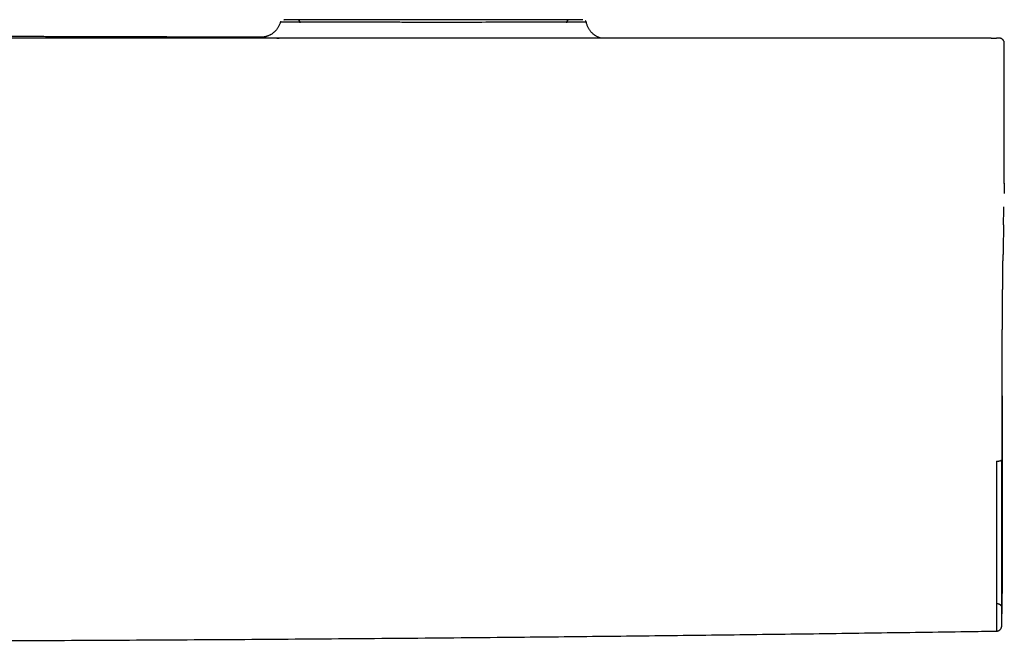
# Model space of a CAD drawing. Header units: millimetres. Extents: x 8 to 914, y 12 to 444.
# Tile 17 of 48: x 447 to 542, y 210 to 270. Entities that reach past the tile are written whole.
import ezdxf

# ---------------------------------------------------------------- set-up
doc = ezdxf.new("R2010")
doc.units = ezdxf.units.MM

msp = doc.modelspace()

# ---------------------------------------------------------------- linework, layer by layer
at = {"color": 7, "linetype": 'Continuous', "lineweight": 30}
for p, q in [((541.814, 254.477), (541.814, 268.016)), ((541.813, 254.436), (541.811, 254.421)), ((541.74, 250.45), (541.744, 250.695)), ((541.692, 247.252), (541.697, 247.585)), ((541.056, 213.82), (541.103, 213.82))]:
    msp.add_line(p, q, dxfattribs=at)
for centre, radius, start, end in [((473.433, 269.998), 0.3, 359.5, 90), ((499.797, 269.998), 0.3, 90, 180.5), ((-458.185, 233.918), 1000, 358.724311, 358.819148)]:
    msp.add_arc(centre, radius, start, end, dxfattribs=at)
for points, knots in [([(471.824, 270.089), (471.811, 270.043), (471.785, 269.951), (471.735, 269.819), (471.678, 269.694), (471.614, 269.576), (471.545, 269.467), (471.475, 269.371), (471.407, 269.287), (471.341, 269.214), (471.273, 269.145), (471.199, 269.078), (471.117, 269.01), (471.024, 268.942), (470.936, 268.885), (470.856, 268.839), (470.787, 268.802), (470.714, 268.767), (470.637, 268.734), (470.557, 268.704), (470.48, 268.678), (470.411, 268.658), (470.35, 268.643), (470.29, 268.63), (470.242, 268.62), (470.203, 268.614), (470.172, 268.609), (470.141, 268.605), (470.112, 268.602), (470.082, 268.599), (470.054, 268.596), (470.03, 268.595), (470.01, 268.593), (469.996, 268.593), (469.989, 268.592), (469.988, 268.592), (469.988, 268.592)], [0, 0, 0, 0, 0.043496, 0.086126, 0.127711, 0.168089, 0.207113, 0.244656, 0.275574, 0.305266, 0.333706, 0.363276, 0.39562, 0.430714, 0.468508, 0.491774, 0.51591, 0.540893, 0.566693, 0.593277, 0.620628, 0.642106, 0.665157, 0.690342, 0.718108, 0.735273, 0.753445, 0.772671, 0.792988, 0.814431, 0.837248, 0.862447, 0.893826, 0.928718, 0.967249, 1, 1, 1, 1]), ([(501.387, 270.055), (501.387, 270.055), (501.39, 270.055), (501.278, 270.055), (500.997, 270.055), (500.514, 270.054), (499.938, 270.053), (499.349, 270.052), (498.788, 270.05), (498.268, 270.049), (497.737, 270.047), (497.041, 270.046), (496.179, 270.045), (495.178, 270.044), (494.233, 270.044), (493.319, 270.043), (491.774, 270.042), (490.187, 270.04), (488.598, 270.038), (487.672, 270.038), (486.494, 270.038), (485.04, 270.039), (483.601, 270.041), (482.386, 270.043), (481.426, 270.044), (480.32, 270.046), (479.088, 270.048), (477.989, 270.05), (477.128, 270.052), (476.455, 270.054), (475.623, 270.057), (474.665, 270.061), (473.953, 270.065), (473.519, 270.067), (473.311, 270.068), (473.098, 270.069), (472.883, 270.07), (472.549, 270.072), (472.149, 270.073), (471.912, 270.074), (471.829, 270.074), (471.813, 270.075), (471.837, 270.075), (471.928, 270.077), (472.145, 270.078), (472.509, 270.078), (472.887, 270.077), (473.247, 270.077), (473.527, 270.076), (473.692, 270.075), (473.721, 270.075)], [0, 0, 0, 0, 0.0118195, 0.034265, 0.0672282, 0.0972804, 0.1243813, 0.1485069, 0.1655567, 0.1817729, 0.1971758, 0.2117807, 0.2386265, 0.262329, 0.281872, 0.301184, 0.3202916, 0.3765157, 0.3925728, 0.4098072, 0.4282206, 0.4580496, 0.4905188, 0.5090533, 0.527783, 0.5467191, 0.5755309, 0.6047636, 0.6197527, 0.6363631, 0.6546208, 0.6851801, 0.7193394, 0.7270166, 0.7355162, 0.7448389, 0.754987, 0.7659645, 0.7970671, 0.8333835, 0.8471149, 0.8611763, 0.8755633, 0.8902715, 0.9209353, 0.9473149, 0.9651959, 0.9816714, 0.9967316, 1, 1, 1, 1]), ([(501.07, 270.298), (501.027, 270.298), (500.935, 270.298), (499.932, 270.298), (498.339, 270.298), (496.153, 270.298), (493.497, 270.298), (490.511, 270.298), (487.324, 270.298), (484.098, 270.298), (481.005, 270.298), (478.186, 270.298), (475.777, 270.298), (473.897, 270.298), (472.667, 270.298), (472.078, 270.298), (472.168, 270.298), (472.191, 270.298)], [0, 0, 0, 0, 0.063323, 0.133578, 0.203758, 0.27372, 0.343737, 0.413984, 0.484511, 0.555217, 0.6256, 0.69575, 0.76572, 0.835723, 0.905903, 0.976278, 1, 1, 1, 1]), ([(501.394, 270.056), (501.393, 270.062), (501.39, 270.081), (501.379, 270.111), (501.363, 270.144), (501.348, 270.168), (501.336, 270.183), (501.33, 270.19), (501.329, 270.192)], [0, 0, 0, 0, 0.106374, 0.389242, 0.629432, 0.82127, 0.961559, 1, 1, 1, 1]), ([(502.802, 268.516), (502.793, 268.518), (502.763, 268.527), (502.711, 268.544), (502.629, 268.573), (502.529, 268.615), (502.413, 268.673), (502.313, 268.731), (502.226, 268.788), (502.147, 268.845), (502.065, 268.91), (501.986, 268.981), (501.91, 269.057), (501.838, 269.136), (501.767, 269.224), (501.697, 269.321), (501.631, 269.427), (501.569, 269.542), (501.512, 269.666), (501.463, 269.797), (501.421, 269.934), (501.402, 270.03), (501.392, 270.078)], [0, 0, 0, 0, 0.01388, 0.04524, 0.076141, 0.136561, 0.195171, 0.252005, 0.293502, 0.335711, 0.382614, 0.434351, 0.479173, 0.526978, 0.577676, 0.631154, 0.687264, 0.74583, 0.806641, 0.869458, 0.93401, 1, 1, 1, 1]), ([(469.996, 268.593), (469.562, 268.594), (468.879, 268.597), (467.947, 268.6), (467.201, 268.603), (466.453, 268.605), (465.703, 268.608), (464.954, 268.61), (464.167, 268.613), (463.346, 268.615), (462.494, 268.618), (461.655, 268.621), (460.824, 268.623), (460.001, 268.626), (459.187, 268.628), (458.387, 268.63), (457.6, 268.633), (456.832, 268.635), (456.081, 268.637), (455.348, 268.639), (454.628, 268.641), (453.916, 268.643), (453.213, 268.645), (452.519, 268.646), (451.839, 268.648), (451.172, 268.65), (450.519, 268.651), (449.879, 268.653), (449.265, 268.654), (448.674, 268.656), (448.108, 268.657), (447.553, 268.658), (447.011, 268.659), (446.481, 268.66), (445.983, 268.661), (445.517, 268.662), (445.08, 268.663), (444.727, 268.664), (444.453, 268.665), (444.257, 268.665), (444.064, 268.665), (443.869, 268.666), (443.651, 268.666), (443.404, 268.667), (443.127, 268.667), (442.835, 268.668), (442.53, 268.668), (442.213, 268.669), (441.885, 268.67), (441.545, 268.67), (441.192, 268.671), (440.824, 268.672), (440.439, 268.672), (440.038, 268.673), (439.623, 268.674), (439.195, 268.674), (438.753, 268.675), (438.297, 268.676), (437.842, 268.677), (437.39, 268.677), (436.941, 268.678), (436.48, 268.679), (436.008, 268.679), (435.525, 268.68), (435.031, 268.681), (434.508, 268.682), (433.955, 268.682), (433.372, 268.683), (432.775, 268.684), (432.164, 268.685), (431.54, 268.686), (430.902, 268.686), (430.251, 268.687), (429.585, 268.688), (428.906, 268.689), (428.218, 268.689), (427.52, 268.69), (426.814, 268.691), (426.094, 268.691), (425.356, 268.692), (424.6, 268.693), (423.826, 268.693), (423.039, 268.694), (422.238, 268.694), (421.428, 268.695), (420.609, 268.695), (419.782, 268.696), (418.942, 268.696), (418.083, 268.696), (417.205, 268.697), (416.307, 268.697), (415.395, 268.697), (414.469, 268.697), (413.53, 268.698), (412.577, 268.698), (411.937, 268.698), (411.615, 268.698)], [0, 0, 0, 0, 0.0223208, 0.0350798, 0.0478679, 0.0606851, 0.0735315, 0.0863988, 0.0991521, 0.1139754, 0.128574, 0.142948, 0.1570974, 0.1712733, 0.1852164, 0.1989266, 0.212404, 0.2256485, 0.2384299, 0.2509867, 0.2633189, 0.2754264, 0.2875495, 0.2994388, 0.3110941, 0.3225156, 0.3337032, 0.3446569, 0.3553767, 0.365291, 0.3749965, 0.3844931, 0.393781, 0.40286, 0.4117302, 0.4193632, 0.4268345, 0.4341441, 0.4375339, 0.4408878, 0.4442058, 0.4474957, 0.4508854, 0.455409, 0.4601669, 0.4651594, 0.4703863, 0.4758476, 0.4814396, 0.4872578, 0.4933022, 0.4995727, 0.5062044, 0.5130715, 0.5201741, 0.5275122, 0.5350858, 0.5428949, 0.5509394, 0.5584404, 0.5661352, 0.5740237, 0.582106, 0.5903821, 0.5988519, 0.6075156, 0.6172694, 0.6272576, 0.6374804, 0.6479376, 0.6586293, 0.6695554, 0.680716, 0.6921111, 0.7037407, 0.7156047, 0.7274851, 0.7395917, 0.7519244, 0.7644834, 0.777503, 0.7907571, 0.8042457, 0.8179688, 0.8319263, 0.8458628, 0.8600255, 0.8744144, 0.8890294, 0.9041759, 0.9195578, 0.9351753, 0.9510282, 0.9671166, 0.9834406, 1, 1, 1, 1]), ([(540.554, 268.516), (537.527, 268.516), (531.475, 268.516), (522.403, 268.516), (513.338, 268.516), (504.282, 268.516), (495.234, 268.516), (486.195, 268.516), (477.163, 268.516), (467.998, 268.516), (458.697, 268.516), (449.263, 268.516), (439.838, 268.516), (430.422, 268.516), (421.015, 268.516), (414.747, 268.516), (411.615, 268.516)], [0, 0, 0, 0, 0.070435, 0.140805, 0.211108, 0.281346, 0.351519, 0.421626, 0.491667, 0.561643, 0.634881, 0.708048, 0.781143, 0.854166, 0.927119, 1, 1, 1, 1]), ([(469.989, 268.592), (469.979, 268.592), (469.944, 268.592), (469.908, 268.592), (469.88, 268.59), (469.877, 268.588), (469.896, 268.585), (469.939, 268.582), (470.005, 268.578), (470.094, 268.574), (470.205, 268.568), (470.339, 268.563), (470.494, 268.557), (470.67, 268.55), (470.868, 268.543), (471.086, 268.535), (471.328, 268.527), (471.532, 268.521), (471.664, 268.517), (471.701, 268.516)], [0, 0, 0, 0, 0.0258, 0.088963, 0.152211, 0.215112, 0.278007, 0.340982, 0.404122, 0.46751, 0.53123, 0.594449, 0.65761, 0.720791, 0.784072, 0.84753, 0.911244, 0.974995, 1, 1, 1, 1]), ([(540.554, 268.516), (540.576, 268.516), (540.62, 268.516), (540.686, 268.516), (540.749, 268.516), (540.809, 268.516), (540.864, 268.516), (540.915, 268.516), (540.959, 268.516), (540.997, 268.516), (541.027, 268.516), (541.05, 268.516), (541.065, 268.516), (541.067, 268.516), (541.069, 268.516)], [0, 0, 0, 0, 0.082895, 0.165675, 0.249692, 0.332118, 0.414924, 0.499487, 0.581896, 0.664716, 0.749322, 0.832635, 0.915721, 1, 1, 1, 1]), ([(541.313, 268.516), (541.313, 268.516), (541.313, 268.516), (541.3, 268.516), (541.276, 268.516), (541.241, 268.516), (541.195, 268.516), (541.139, 268.516), (541.092, 268.516), (541.069, 268.516)], [0, 0, 0, 0, 0.11987, 0.266546, 0.413224, 0.559907, 0.706597, 0.853294, 1, 1, 1, 1]), ([(541.814, 268.016), (541.813, 268.039), (541.811, 268.085), (541.797, 268.151), (541.777, 268.209), (541.752, 268.259), (541.726, 268.3), (541.701, 268.334), (541.675, 268.362), (541.64, 268.396), (541.602, 268.426), (541.566, 268.448), (541.544, 268.46), (541.525, 268.469), (541.505, 268.478), (541.484, 268.486), (541.46, 268.494), (541.434, 268.501), (541.406, 268.507), (541.376, 268.512), (541.345, 268.515), (541.325, 268.515), (541.314, 268.516)], [0, 0, 0, 0, 0.072068, 0.139985, 0.202457, 0.258459, 0.307256, 0.348382, 0.385032, 0.421655, 0.494455, 0.530496, 0.548541, 0.569494, 0.596265, 0.630083, 0.671537, 0.720924, 0.778401, 0.844051, 0.917912, 1, 1, 1, 1]), ([(541.814, 254.472), (541.814, 254.472), (541.814, 254.47), (541.814, 254.453), (541.813, 254.42), (541.812, 254.372), (541.811, 254.31), (541.81, 254.234), (541.808, 254.144), (541.806, 254.041), (541.803, 253.925), (541.801, 253.796), (541.798, 253.654), (541.796, 253.548), (541.795, 253.495)], [0, 0, 0, 0, 0.005013, 0.095041, 0.185391, 0.277344, 0.36897, 0.460333, 0.551495, 0.642519, 0.731845, 0.821161, 0.910526, 1, 1, 1, 1]), ([(541.813, 254.439), (541.813, 254.444), (541.814, 254.459), (541.814, 254.467), (541.814, 254.472)], [0, 0, 0, 0, 0.330177, 1, 1, 1, 1]), ([(541.744, 250.695), (541.744, 250.696), (541.746, 250.801), (541.749, 250.993), (541.754, 251.272), (541.758, 251.535), (541.763, 251.786), (541.767, 252.007), (541.769, 252.138), (541.77, 252.194)], [0, 0, 0, 0, 0.002334, 0.184562, 0.356629, 0.528906, 0.70134, 0.873914, 1, 1, 1, 1]), ([(541.74, 250.453), (541.739, 250.387), (541.736, 250.224), (541.732, 249.951), (541.727, 249.636), (541.722, 249.311), (541.717, 248.971), (541.711, 248.615), (541.706, 248.243), (541.701, 247.901), (541.698, 247.679), (541.697, 247.588)], [0, 0, 0, 0, 0.077604, 0.193858, 0.310208, 0.426722, 0.543463, 0.667046, 0.79041, 0.913634, 1, 1, 1, 1]), ([(541.603, 233.918), (541.603, 234.094), (541.603, 234.446), (541.604, 234.973), (541.604, 235.501), (541.605, 236.028), (541.607, 236.554), (541.608, 237.068), (541.61, 237.571), (541.612, 238.062), (541.614, 238.55), (541.617, 239.036), (541.619, 239.529), (541.622, 240.027), (541.625, 240.532), (541.629, 241.031), (541.632, 241.526), (541.636, 242.015), (541.64, 242.49), (541.644, 242.949), (541.648, 243.394), (541.652, 243.833), (541.657, 244.265), (541.661, 244.7), (541.666, 245.136), (541.671, 245.574), (541.676, 246.006), (541.681, 246.43), (541.687, 246.845), (541.69, 247.119), (541.692, 247.252), (541.692, 247.252)], [0, 0, 0, 0, 0.0363549, 0.0727438, 0.1091672, 0.1456248, 0.1821152, 0.218633, 0.2530835, 0.2875471, 0.3220179, 0.3564901, 0.390959, 0.4275089, 0.4640463, 0.5005668, 0.5370658, 0.573539, 0.6099826, 0.6443137, 0.6786127, 0.7128767, 0.7471031, 0.7812898, 0.8175768, 0.8539517, 0.8903955, 0.9268884, 0.9634104, 0.9999412, 1, 1, 1, 1]), ([(541.566, 233.918), (541.566, 233.785), (541.566, 233.515), (541.567, 233.106), (541.567, 232.685), (541.567, 232.271), (541.567, 231.865), (541.567, 231.579), (541.567, 231.4), (541.567, 231.328), (541.567, 231.257), (541.567, 231.195), (541.567, 231.094), (541.567, 230.97), (541.567, 230.811), (541.567, 230.663), (541.567, 230.51), (541.567, 230.351), (541.567, 230.197), (541.567, 230.054), (541.567, 229.841), (541.567, 229.659), (541.567, 229.501), (541.567, 229.452), (541.567, 229.403), (541.567, 229.354), (541.567, 229.305), (541.567, 229.206), (541.567, 229.061), (541.567, 228.875), (541.567, 228.701), (541.567, 228.546), (541.567, 228.407), (541.567, 228.315), (541.567, 228.259), (541.567, 228.237), (541.567, 228.215), (541.567, 228.193), (541.567, 228.171), (541.567, 228.15), (541.567, 228.129), (541.567, 228.052), (541.567, 227.919), (541.567, 227.793), (541.567, 227.73)], [0, 0, 0, 0, 0.0636024, 0.1290163, 0.1962516, 0.2653185, 0.3276208, 0.3913573, 0.402724, 0.4141354, 0.4255916, 0.4370381, 0.4443346, 0.4740166, 0.4969594, 0.520786, 0.5454968, 0.5710922, 0.5975726, 0.6202536, 0.640018, 0.7008996, 0.7088732, 0.716847, 0.7248211, 0.7327953, 0.7407698, 0.7487445, 0.7810475, 0.8114038, 0.8398127, 0.8662735, 0.887947, 0.9081114, 0.9118949, 0.9156202, 0.9192872, 0.922896, 0.9264466, 0.929939, 0.9333731, 0.936749, 0.968371, 1, 1, 1, 1]), ([(541.602, 213.31), (541.602, 213.31), (541.602, 213.31), (541.602, 213.31), (541.602, 213.311), (541.602, 213.313), (541.602, 213.317), (541.602, 213.322), (541.602, 213.33), (541.602, 213.34), (541.602, 213.352), (541.602, 213.366), (541.602, 213.382), (541.602, 213.396), (541.602, 213.406), (541.602, 213.412), (541.602, 213.418), (541.602, 213.424), (541.602, 213.43), (541.602, 213.436), (541.602, 213.45), (541.602, 213.479), (541.602, 213.527), (541.602, 213.591), (541.602, 213.66), (541.602, 213.734), (541.602, 213.792), (541.602, 213.828), (541.602, 213.842), (541.602, 213.855), (541.602, 213.869), (541.602, 213.884), (541.602, 213.9), (541.602, 213.922), (541.602, 213.952), (541.602, 213.99), (541.602, 214.032), (541.602, 214.079), (541.602, 214.131), (541.602, 214.176), (541.602, 214.212), (541.602, 214.237), (541.602, 214.262), (541.602, 214.289), (541.602, 214.315), (541.602, 214.378), (541.602, 214.479), (541.602, 214.623), (541.602, 214.77), (541.602, 214.918), (541.602, 215.066), (541.602, 215.21), (541.602, 215.311), (541.602, 215.369), (541.602, 215.391), (541.602, 215.414), (541.602, 215.436), (541.602, 215.459), (541.602, 215.482), (541.602, 215.55), (541.602, 215.664), (541.602, 215.826), (541.602, 215.987), (541.602, 216.158), (541.602, 216.336), (541.602, 216.523), (541.602, 216.706), (541.602, 216.885), (541.602, 217.059), (541.602, 217.234), (541.602, 217.409), (541.602, 217.583), (541.602, 217.712), (541.602, 217.804), (541.602, 217.863), (541.602, 217.93), (541.602, 217.998), (541.602, 218.067), (541.602, 218.136), (541.602, 218.206), (541.602, 218.365), (541.602, 218.617), (541.602, 218.969), (541.602, 219.342), (541.602, 219.737), (541.602, 220.154), (541.602, 220.583), (541.602, 221.023), (541.602, 221.471), (541.602, 221.928), (541.602, 222.393), (541.602, 222.865), (541.602, 223.342), (541.602, 223.707), (541.602, 223.962), (541.602, 224.105), (541.602, 224.254), (541.602, 224.401), (541.602, 224.547), (541.602, 224.77), (541.602, 225.067), (541.602, 225.436), (541.602, 225.795), (541.602, 226.089), (541.602, 226.32), (541.602, 226.492), (541.602, 226.66), (541.602, 226.825), (541.602, 226.99), (541.602, 227.164), (541.602, 227.461), (541.602, 227.881), (541.602, 228.399), (541.602, 228.901), (541.602, 229.388), (541.602, 229.876), (541.602, 230.399), (541.602, 230.955), (541.602, 231.544), (541.602, 232.136), (541.602, 232.729), (541.602, 233.323), (541.602, 233.72), (541.602, 233.918)], [0, 0, 0, 0, 0.000559, 0.003717, 0.007475, 0.011831, 0.016786, 0.02234, 0.028492, 0.035243, 0.040849, 0.046811, 0.053127, 0.059798, 0.061531, 0.063287, 0.065065, 0.066866, 0.068689, 0.070534, 0.072275, 0.079642, 0.092855, 0.105581, 0.117819, 0.129571, 0.140835, 0.143292, 0.144955, 0.146701, 0.14856, 0.150534, 0.152621, 0.154821, 0.159151, 0.163863, 0.168957, 0.174433, 0.180291, 0.186532, 0.189088, 0.191703, 0.194377, 0.19711, 0.199902, 0.202288, 0.215866, 0.228921, 0.241454, 0.253465, 0.265133, 0.276261, 0.285608, 0.287065, 0.288664, 0.290256, 0.291841, 0.29342, 0.294992, 0.296557, 0.307483, 0.318071, 0.328322, 0.338236, 0.349599, 0.360484, 0.370891, 0.38082, 0.390272, 0.399246, 0.40873, 0.417615, 0.425901, 0.428228, 0.431353, 0.434691, 0.438031, 0.441373, 0.444718, 0.448064, 0.451412, 0.467384, 0.483402, 0.499466, 0.516943, 0.534474, 0.55206, 0.569699, 0.587218, 0.60472, 0.62222, 0.639716, 0.656958, 0.674198, 0.678791, 0.684067, 0.689276, 0.694417, 0.699489, 0.704494, 0.717563, 0.730145, 0.742238, 0.753842, 0.759666, 0.765357, 0.770918, 0.776348, 0.781646, 0.78717, 0.793457, 0.810745, 0.828033, 0.843468, 0.858903, 0.874337, 0.889771, 0.908144, 0.926516, 0.944888, 0.963259, 0.98163, 1, 1, 1, 1]), ([(541.603, 233.918), (541.603, 233.863), (541.603, 233.749), (541.603, 233.567), (541.603, 233.367), (541.603, 233.149), (541.603, 232.914), (541.603, 232.662), (541.603, 232.394), (541.603, 232.108), (541.603, 231.806), (541.603, 231.486), (541.603, 231.149), (541.603, 230.795), (541.603, 230.508), (541.603, 230.295), (541.603, 230.159), (541.603, 230.02), (541.603, 229.89), (541.603, 229.66), (541.603, 229.331), (541.603, 228.902), (541.603, 228.484), (541.603, 228.082), (541.603, 227.697), (541.603, 227.329), (541.603, 226.98), (541.603, 226.647), (541.603, 226.33), (541.603, 226.015), (541.603, 225.694), (541.603, 225.357), (541.603, 225.008), (541.603, 224.647), (541.603, 224.276), (541.603, 223.911), (541.603, 223.553), (541.603, 223.202), (541.603, 222.932), (541.603, 222.743), (541.603, 222.636), (541.603, 222.525), (541.603, 222.407), (541.603, 222.281), (541.603, 222.154), (541.603, 222.029), (541.603, 221.846), (541.603, 221.608), (541.603, 221.324), (541.603, 221.058), (541.603, 220.809), (541.603, 220.578), (541.603, 220.363), (541.603, 220.169), (541.603, 219.995), (541.603, 219.84), (541.603, 219.698), (541.603, 219.568), (541.603, 219.45), (541.603, 219.336), (541.603, 219.218), (541.603, 219.089), (541.603, 218.949), (541.603, 218.798), (541.603, 218.639), (541.603, 218.471), (541.603, 218.295), (541.603, 218.11), (541.603, 217.919), (541.603, 217.72), (541.603, 217.514), (541.603, 217.303), (541.603, 217.133), (541.603, 217.005), (541.603, 216.918), (541.603, 216.834), (541.603, 216.754), (541.603, 216.68), (541.603, 216.611), (541.603, 216.542), (541.603, 216.418), (541.603, 216.243), (541.603, 216.025), (541.603, 215.822), (541.603, 215.634), (541.603, 215.459), (541.603, 215.299), (541.603, 215.151), (541.603, 215.015), (541.603, 214.895), (541.603, 214.823), (541.603, 214.791)], [0, 0, 0, 0, 0.006644, 0.014041, 0.02219, 0.031093, 0.040749, 0.050965, 0.061907, 0.073576, 0.085971, 0.099092, 0.11294, 0.127513, 0.142813, 0.148371, 0.154019, 0.159757, 0.165571, 0.170286, 0.188461, 0.206659, 0.224269, 0.24129, 0.257724, 0.27357, 0.288562, 0.302986, 0.316843, 0.330134, 0.344511, 0.359544, 0.375234, 0.39158, 0.408583, 0.426243, 0.442328, 0.458921, 0.476024, 0.48116, 0.486341, 0.491566, 0.497349, 0.503757, 0.510054, 0.516241, 0.522317, 0.537583, 0.552103, 0.565877, 0.578905, 0.591186, 0.602722, 0.613511, 0.622745, 0.631351, 0.639331, 0.646682, 0.653407, 0.659503, 0.666316, 0.673853, 0.682113, 0.691096, 0.700803, 0.711041, 0.721976, 0.733609, 0.74594, 0.758968, 0.772694, 0.787117, 0.802237, 0.808368, 0.814607, 0.820953, 0.826905, 0.832181, 0.837412, 0.842596, 0.847734, 0.866028, 0.88371, 0.900781, 0.917241, 0.933091, 0.948062, 0.962445, 0.976239, 0.989444, 1, 1, 1, 1]), ([(541.056, 227.589), (541.076, 227.59), (541.118, 227.59), (541.181, 227.594), (541.244, 227.599), (541.305, 227.608), (541.362, 227.618), (541.415, 227.631), (541.461, 227.645), (541.499, 227.661), (541.529, 227.678), (541.55, 227.696), (541.563, 227.713), (541.566, 227.725), (541.567, 227.73)], [0, 0, 0, 0, 0.077123, 0.15743, 0.240478, 0.325709, 0.41246, 0.499991, 0.587523, 0.674276, 0.759509, 0.842562, 0.922872, 1, 1, 1, 1]), ([(541.056, 227.59), (541.056, 227.205), (541.056, 226.434), (541.056, 225.305), (541.056, 224.199), (541.056, 223.12), (541.056, 222.071), (541.056, 221.056), (541.056, 220.077), (541.056, 219.138), (541.056, 218.239), (541.056, 217.385), (541.056, 216.578), (541.056, 215.819), (541.056, 215.111), (541.056, 214.457), (541.056, 213.857), (541.056, 213.313), (541.056, 212.828), (541.056, 212.402), (541.056, 212.036), (541.056, 211.732), (541.056, 211.491), (541.056, 211.312), (541.056, 211.202), (541.056, 211.152), (541.056, 211.161), (541.056, 211.163)], [0, 0, 0, 0, 0.041173, 0.082346, 0.123518, 0.164691, 0.205864, 0.247037, 0.28821, 0.329383, 0.370555, 0.411728, 0.452901, 0.494074, 0.535247, 0.576419, 0.617592, 0.658765, 0.699938, 0.741111, 0.782284, 0.823456, 0.864629, 0.905802, 0.946975, 0.988148, 1, 1, 1, 1]), ([(541.567, 211.655), (541.567, 211.655), (541.567, 211.655), (541.567, 211.655), (541.567, 211.656), (541.567, 211.658), (541.567, 211.658), (541.567, 211.658), (541.567, 211.659), (541.567, 211.659), (541.567, 211.659), (541.567, 211.66), (541.567, 211.662), (541.567, 211.665), (541.567, 211.669), (541.567, 211.674), (541.567, 211.681), (541.567, 211.69), (541.567, 211.7), (541.567, 211.712), (541.567, 211.727), (541.567, 211.745), (541.567, 211.765), (541.567, 211.789), (541.567, 211.816), (541.567, 211.847), (541.567, 211.882), (541.567, 211.913), (541.567, 211.939), (541.567, 211.959), (541.567, 211.98), (541.567, 212), (541.567, 212.037), (541.567, 212.089), (541.567, 212.161), (541.567, 212.232), (541.567, 212.304), (541.567, 212.379), (541.567, 212.454), (541.567, 212.535), (541.567, 212.622), (541.567, 212.714), (541.567, 212.805), (541.567, 212.871), (541.567, 212.91), (541.567, 212.922), (541.567, 212.934), (541.567, 212.946), (541.567, 212.959), (541.567, 212.971), (541.567, 213.001), (541.567, 213.067), (541.567, 213.166), (541.567, 213.28), (541.567, 213.397), (541.567, 213.522), (541.567, 213.655), (541.567, 213.777), (541.567, 213.889), (541.567, 213.99), (541.567, 214.09), (541.567, 214.189), (541.567, 214.292), (541.567, 214.402), (541.567, 214.563), (541.567, 214.777), (541.567, 215.046), (541.567, 215.325), (541.567, 215.615), (541.567, 215.915), (541.567, 216.136), (541.567, 216.271), (541.567, 216.316), (541.567, 216.362), (541.567, 216.408), (541.567, 216.456), (541.567, 216.503), (541.567, 216.581), (541.567, 216.689), (541.567, 216.84), (541.567, 217.006), (541.567, 217.189), (541.567, 217.383), (541.567, 217.591), (541.567, 217.812), (541.567, 218.043), (541.567, 218.283), (541.567, 218.462), (541.567, 218.581), (541.567, 218.639), (541.567, 218.703), (541.567, 218.77), (541.567, 218.857), (541.567, 218.963), (541.567, 219.096), (541.567, 219.234), (541.567, 219.375), (541.567, 219.528), (541.567, 219.69), (541.567, 219.86), (541.567, 220.022), (541.567, 220.177), (541.567, 220.325), (541.567, 220.465), (541.567, 220.595), (541.567, 220.717), (541.567, 220.829), (541.567, 220.931), (541.567, 221.025), (541.567, 221.109), (541.567, 221.184), (541.567, 221.248), (541.567, 221.302), (541.567, 221.339), (541.567, 221.364), (541.567, 221.379), (541.567, 221.395), (541.567, 221.41), (541.567, 221.425), (541.567, 221.441), (541.567, 221.456), (541.567, 221.498), (541.567, 221.592), (541.567, 221.779), (541.567, 222.022), (541.567, 222.293), (541.567, 222.563), (541.567, 222.841), (541.567, 223.126), (541.567, 223.382), (541.567, 223.609), (541.567, 223.807), (541.567, 224), (541.567, 224.187), (541.567, 224.379), (541.567, 224.585), (541.567, 224.889), (541.567, 225.282), (541.567, 225.763), (541.567, 226.249), (541.567, 226.739), (541.567, 227.232), (541.567, 227.564), (541.567, 227.73)], [0, 0, 0, 0, 0.0002229, 0.0025404, 0.0118283, 0.0124212, 0.013023, 0.0136336, 0.0142529, 0.0148811, 0.015518, 0.0161638, 0.0198726, 0.0234089, 0.0271572, 0.0318961, 0.0369355, 0.0422754, 0.0483303, 0.0547301, 0.0614748, 0.0685645, 0.075999, 0.0837784, 0.0919025, 0.1003714, 0.109185, 0.1183433, 0.1224821, 0.1266877, 0.13096, 0.135289, 0.1388652, 0.1526367, 0.1641379, 0.1753111, 0.1861565, 0.196674, 0.2068638, 0.2167259, 0.2279285, 0.238676, 0.2489686, 0.2588063, 0.2600809, 0.2613521, 0.2626201, 0.2638847, 0.2651461, 0.2664042, 0.2676589, 0.2745011, 0.286471, 0.2968896, 0.3070547, 0.3188255, 0.330237, 0.3412893, 0.3495051, 0.3575106, 0.3653058, 0.3728907, 0.3802653, 0.3885278, 0.39722, 0.4153296, 0.4334405, 0.4515525, 0.4696656, 0.4877796, 0.5058945, 0.5084622, 0.5110534, 0.5136682, 0.5163065, 0.5189684, 0.5216539, 0.524363, 0.5319343, 0.5396838, 0.5491418, 0.5588521, 0.5688149, 0.5797693, 0.5910133, 0.6025469, 0.6143699, 0.6264824, 0.6286394, 0.631542, 0.6347582, 0.637932, 0.6410636, 0.6470919, 0.6529572, 0.659727, 0.6662657, 0.6725734, 0.6806592, 0.6883307, 0.6955878, 0.7024306, 0.708986, 0.71511, 0.7208026, 0.726064, 0.7308941, 0.7352929, 0.7392605, 0.7429064, 0.7460921, 0.7488176, 0.7510829, 0.7528881, 0.7535403, 0.7541915, 0.7548417, 0.7554909, 0.756139, 0.7567861, 0.7574322, 0.7580773, 0.7621083, 0.7692055, 0.7815566, 0.7922353, 0.8025846, 0.8144759, 0.8259006, 0.8368587, 0.8449299, 0.852728, 0.8602528, 0.8675044, 0.8744829, 0.882618, 0.8913124, 0.9094258, 0.9275399, 0.9456544, 0.9637693, 0.9818845, 1, 1, 1, 1]), ([(541.102, 213.82), (541.126, 213.819), (541.171, 213.817), (541.235, 213.803), (541.293, 213.783), (541.343, 213.759), (541.385, 213.733), (541.418, 213.708), (541.447, 213.683), (541.481, 213.648), (541.519, 213.599), (541.55, 213.546), (541.563, 213.513), (541.567, 213.502)], [0, 0, 0, 0, 0.116515, 0.227048, 0.32952, 0.422257, 0.504023, 0.573989, 0.63475, 0.695614, 0.818946, 0.943578, 1, 1, 1, 1]), ([(541.056, 211.147), (541.076, 211.148), (541.116, 211.15), (541.172, 211.161), (541.223, 211.176), (541.267, 211.195), (541.305, 211.215), (541.336, 211.234), (541.362, 211.252), (541.39, 211.275), (541.423, 211.305), (541.461, 211.35), (541.496, 211.402), (541.526, 211.459), (541.547, 211.519), (541.563, 211.585), (541.566, 211.631), (541.567, 211.655)], [0, 0, 0, 0, 0.076863, 0.149292, 0.216225, 0.276796, 0.330348, 0.376416, 0.414696, 0.450208, 0.50988, 0.583945, 0.671737, 0.745838, 0.826051, 0.911232, 1, 1, 1, 1]), ([(282.173, 211.157), (283.212, 211.141), (287.432, 211.076), (294.833, 210.97), (304.377, 210.843), (313.921, 210.728), (323.408, 210.623), (332.838, 210.53), (342.212, 210.448), (351.586, 210.376), (361.556, 210.311), (372.12, 210.254), (383.28, 210.21), (394.44, 210.18), (405.6, 210.164), (416.76, 210.164), (427.92, 210.178), (439.08, 210.207), (450.24, 210.25), (461.399, 210.309), (472.559, 210.382), (483.719, 210.47), (494.081, 210.565), (503.646, 210.664), (512.413, 210.764), (521.181, 210.873), (529.948, 210.992), (536.573, 211.087), (540.276, 211.144), (541.056, 211.156)], [0, 0, 0, 0, 0.012039, 0.048906, 0.085772, 0.122638, 0.159505, 0.195714, 0.231923, 0.268132, 0.304341, 0.347447, 0.390554, 0.433661, 0.476767, 0.519874, 0.56298, 0.606087, 0.649194, 0.6923, 0.735406, 0.778512, 0.821618, 0.855486, 0.889355, 0.923223, 0.957091, 0.990959, 1, 1, 1, 1])]:
    msp.add_open_spline(points, degree=3, knots=knots, dxfattribs=at)

doc.saveas('drawing.dxf')
